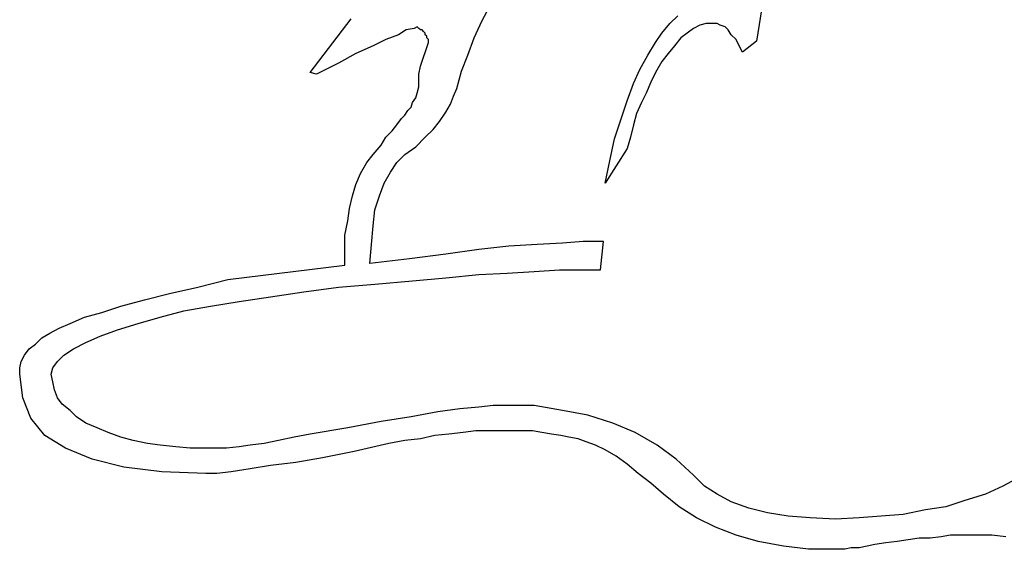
# Model space of a CAD drawing. Extents: x 0.3 to 25.6, y -0.6 to 1.9.
# Tile 12 of 20: x 15.395 to 16.613, y 0.504 to 1.159. Entities that reach past the tile are written whole.
import ezdxf

# ---------------------------------------------------------------- set-up
doc = ezdxf.new("R2010")
doc.units = 0

msp = doc.modelspace()

# ---------------------------------------------------------------- linework, layer by layer
at = {"color": 0}
for p, q in [((15.9668, 1.158203, 0.5), (15.97852, 1.179688, 0.5)), ((16.31445, 1.181641, 0.5), (16.30664, 1.132813, 0.5)), ((15.75391, 1.09375, 0.5), (15.80469, 1.160156, 0.5)), ((15.95703, 1.136719, 0.5), (15.9668, 1.158203, 0.5)), ((16.19922, 1.154297, 0.5), (16.20898, 1.164063, 0.5)), ((15.87305, 1.146484, 0.5), (15.86328, 1.140625, 0.5)), ((15.88281, 1.148438, 0.5), (15.87305, 1.146484, 0.5)), ((15.88672, 1.150391, 0.5), (15.88281, 1.148438, 0.5)), ((15.88867, 1.148438, 0.5), (15.88672, 1.150391, 0.5)), ((15.89063, 1.146484, 0.5), (15.88867, 1.148438, 0.5)), ((15.88867, 1.148438, 0.5), (15.88867, 1.148438, 0.5)), ((15.89258, 1.146484, 0.5), (15.89063, 1.146484, 0.5)), ((15.89063, 1.146484, 0.5), (15.89063, 1.146484, 0.5)), ((15.89453, 1.144531, 0.5), (15.89258, 1.146484, 0.5)), ((16.18945, 1.142578, 0.5), (16.19922, 1.154297, 0.5)), ((16.22852, 1.148438, 0.5), (16.2207, 1.142578, 0.5)), ((16.23633, 1.152344, 0.5), (16.22852, 1.148438, 0.5)), ((16.24414, 1.154297, 0.5), (16.23633, 1.152344, 0.5)), ((16.25391, 1.154297, 0.5), (16.24414, 1.154297, 0.5)), ((16.25781, 1.154297, 0.5), (16.25391, 1.154297, 0.5)), ((16.26172, 1.152344, 0.5), (16.25781, 1.154297, 0.5)), ((16.26758, 1.150391, 0.5), (16.26172, 1.152344, 0.5)), ((16.27148, 1.146484, 0.5), (16.26758, 1.150391, 0.5)), ((16.27539, 1.140625, 0.5), (16.27148, 1.146484, 0.5)), ((15.84766, 1.134766, 0.5), (15.83203, 1.126953, 0.5)), ((15.86328, 1.140625, 0.5), (15.84766, 1.134766, 0.5)), ((15.89648, 1.142578, 0.5), (15.89453, 1.144531, 0.5)), ((15.89453, 1.144531, 0.5), (15.89453, 1.144531, 0.5)), ((15.89648, 1.140625, 0.5), (15.89648, 1.142578, 0.5)), ((15.89844, 1.138672, 0.5), (15.89648, 1.140625, 0.5)), ((15.89844, 1.136719, 0.5), (15.89844, 1.138672, 0.5)), ((15.90039, 1.134766, 0.5), (15.89844, 1.136719, 0.5)), ((15.90039, 1.132813, 0.5), (15.90039, 1.134766, 0.5)), ((15.94922, 1.115234, 0.5), (15.95703, 1.136719, 0.5)), ((16.18164, 1.130859, 0.5), (16.18945, 1.142578, 0.5)), ((16.21289, 1.136719, 0.5), (16.20508, 1.126953, 0.5)), ((16.2207, 1.142578, 0.5), (16.21289, 1.136719, 0.5)), ((16.28125, 1.134766, 0.5), (16.27539, 1.140625, 0.5)), ((16.28516, 1.126953, 0.5), (16.28125, 1.134766, 0.5)), ((15.83203, 1.126953, 0.5), (15.81055, 1.117188, 0.5)), ((15.89063, 1.101563, 0.5), (15.90039, 1.130859, 0.5)), ((15.90039, 1.130859, 0.5), (15.90039, 1.132813, 0.5)), ((15.90039, 1.132813, 0.5), (15.90039, 1.132813, 0.5)), ((16.17188, 1.115234, 0.5), (16.18164, 1.130859, 0.5)), ((16.20508, 1.126953, 0.5), (16.19727, 1.117188, 0.5)), ((16.28906, 1.119141, 0.5), (16.28516, 1.126953, 0.5)), ((16.30664, 1.132813, 0.5), (16.28906, 1.119141, 0.5)), ((15.81055, 1.117188, 0.5), (15.78906, 1.105469, 0.5)), ((15.94141, 1.095703, 0.5), (15.94922, 1.115234, 0.5)), ((16.16211, 1.097656, 0.5), (16.17188, 1.115234, 0.5)), ((16.19727, 1.117188, 0.5), (16.18945, 1.107422, 0.5)), ((15.78906, 1.105469, 0.5), (15.76172, 1.091797, 0.5)), ((15.88867, 1.091797, 0.5), (15.89063, 1.101563, 0.5)), ((16.1543, 1.080078, 0.5), (16.16211, 1.097656, 0.5)), ((16.18945, 1.107422, 0.5), (16.18164, 1.09375, 0.5)), ((15.76172, 1.091797, 0.5), (15.75391, 1.09375, 0.5)), ((15.88867, 1.083984, 0.5), (15.88867, 1.091797, 0.5)), ((15.93555, 1.074219, 0.5), (15.94141, 1.095703, 0.5)), ((16.18164, 1.09375, 0.5), (16.17578, 1.082031, 0.5)), ((15.88672, 1.068359, 0.5), (15.88867, 1.076172, 0.5)), ((15.88867, 1.076172, 0.5), (15.88867, 1.083984, 0.5)), ((15.93164, 1.064453, 0.5), (15.93555, 1.074219, 0.5)), ((16.14648, 1.058594, 0.5), (16.1543, 1.080078, 0.5)), ((16.17578, 1.082031, 0.5), (16.16992, 1.068359, 0.5)), ((15.88086, 1.056641, 0.5), (15.88477, 1.0625, 0.5)), ((15.88477, 1.0625, 0.5), (15.88672, 1.068359, 0.5)), ((15.92773, 1.054688, 0.5), (15.93164, 1.064453, 0.5)), ((16.16992, 1.068359, 0.5), (16.16406, 1.056641, 0.5)), ((15.875, 1.046875, 0.5), (15.87891, 1.050781, 0.5)), ((15.87891, 1.050781, 0.5), (15.88086, 1.056641, 0.5)), ((15.92188, 1.044922, 0.5), (15.92773, 1.054688, 0.5)), ((16.13867, 1.035156, 0.5), (16.14648, 1.058594, 0.5)), ((16.16406, 1.056641, 0.5), (16.1582, 1.042969, 0.5)), ((15.86133, 1.029297, 0.5), (15.86719, 1.037109, 0.5)), ((15.86719, 1.037109, 0.5), (15.87109, 1.041016, 0.5)), ((15.87109, 1.041016, 0.5), (15.875, 1.046875, 0.5)), ((15.91406, 1.033203, 0.5), (15.92188, 1.044922, 0.5)), ((16.1582, 1.042969, 0.5), (16.1543, 1.029297, 0.5)), ((15.85547, 1.021484, 0.5), (15.86133, 1.029297, 0.5)), ((15.90625, 1.023438, 0.5), (15.91406, 1.033203, 0.5)), ((16.13086, 1.011719, 0.5), (16.13867, 1.035156, 0.5)), ((16.1543, 1.029297, 0.5), (16.15039, 1.013672, 0.5)), ((15.8418, 1.003906, 0.5), (15.84766, 1.013672, 0.5)), ((15.84766, 1.013672, 0.5), (15.85547, 1.021484, 0.5)), ((15.88477, 1.001953, 0.5), (15.89648, 1.013672, 0.5)), ((15.89648, 1.013672, 0.5), (15.90625, 1.023438, 0.5)), ((16.125, 0.984375, 0.5), (16.13086, 1.011719, 0.5)), ((16.15039, 1.013672, 0.5), (16.14648, 1, 0.5)), ((15.83203, 0.992188, 0.5), (15.8418, 1.003906, 0.5)), ((15.87109, 0.992188, 0.5), (15.88477, 1.001953, 0.5)), ((16.14648, 1, 0.5), (16.11914, 0.957031, 0.5)), ((15.82422, 0.982422, 0.5), (15.83203, 0.992188, 0.5)), ((15.86133, 0.982422, 0.5), (15.87109, 0.992188, 0.5)), ((15.81641, 0.96875, 0.5), (15.82422, 0.982422, 0.5)), ((15.85352, 0.970703, 0.5), (15.86133, 0.982422, 0.5)), ((16.11914, 0.957031, 0.5), (16.125, 0.984375, 0.5)), ((15.81055, 0.955078, 0.5), (15.81641, 0.96875, 0.5)), ((15.8457, 0.957031, 0.5), (15.85352, 0.970703, 0.5)), ((15.80664, 0.941406, 0.5), (15.81055, 0.955078, 0.5)), ((15.83984, 0.941406, 0.5), (15.8457, 0.957031, 0.5)), ((15.80273, 0.925781, 0.5), (15.80664, 0.941406, 0.5)), ((15.83398, 0.923828, 0.5), (15.83984, 0.941406, 0.5)), ((15.80078, 0.910156, 0.5), (15.80273, 0.925781, 0.5)), ((15.83203, 0.904297, 0.5), (15.83398, 0.923828, 0.5)), ((15.79688, 0.892578, 0.5), (15.80078, 0.910156, 0.5)), ((15.83008, 0.880859, 0.5), (15.83203, 0.904297, 0.5)), ((15.79688, 0.875, 0.5), (15.79688, 0.892578, 0.5)), ((15.82813, 0.857422, 0.5), (15.83008, 0.880859, 0.5)), ((16, 0.878906, 0.5), (15.96289, 0.875, 0.5)), ((16.03516, 0.880859, 0.5), (16, 0.878906, 0.5)), ((16.06641, 0.882813, 0.5), (16.03516, 0.880859, 0.5)), ((16.0918, 0.884766, 0.5), (16.06641, 0.882813, 0.5)), ((16.11719, 0.884766, 0.5), (16.0918, 0.884766, 0.5)), ((16.11328, 0.849609, 0.5), (16.11719, 0.884766, 0.5)), ((15.79688, 0.855469, 0.5), (15.79688, 0.875, 0.5)), ((15.92188, 0.869141, 0.5), (15.87695, 0.863281, 0.5)), ((15.96289, 0.875, 0.5), (15.92188, 0.869141, 0.5)), ((15.65234, 0.837891, 0.5), (15.79688, 0.855469, 0.5)), ((15.87695, 0.863281, 0.5), (15.82813, 0.857422, 0.5)), ((15.92188, 0.839844, 0.5), (15.96289, 0.84375, 0.5)), ((15.96289, 0.84375, 0.5), (15.99805, 0.845703, 0.5)), ((15.99805, 0.845703, 0.5), (16.03125, 0.847656, 0.5)), ((16.03125, 0.847656, 0.5), (16.0625, 0.849609, 0.5)), ((16.0625, 0.849609, 0.5), (16.08984, 0.849609, 0.5)), ((16.08984, 0.849609, 0.5), (16.11328, 0.849609, 0.5)), ((15.61523, 0.828125, 0.5), (15.65234, 0.837891, 0.5)), ((15.78906, 0.828125, 0.5), (15.83398, 0.832031, 0.5)), ((15.83398, 0.832031, 0.5), (15.88086, 0.835938, 0.5)), ((15.88086, 0.835938, 0.5), (15.92188, 0.839844, 0.5)), ((15.54883, 0.8125, 0.5), (15.58008, 0.820313, 0.5)), ((15.58008, 0.820313, 0.5), (15.61523, 0.828125, 0.5)), ((15.70508, 0.816406, 0.5), (15.74609, 0.822266, 0.5)), ((15.74609, 0.822266, 0.5), (15.78906, 0.828125, 0.5)), ((15.49609, 0.796875, 0.5), (15.51953, 0.804688, 0.5)), ((15.51953, 0.804688, 0.5), (15.54883, 0.8125, 0.5)), ((15.59766, 0.798828, 0.5), (15.63086, 0.804688, 0.5)), ((15.63086, 0.804688, 0.5), (15.66602, 0.810547, 0.5)), ((15.66602, 0.810547, 0.5), (15.70508, 0.816406, 0.5)), ((15.47461, 0.791016, 0.5), (15.49609, 0.796875, 0.5)), ((15.56836, 0.791016, 0.5), (15.59766, 0.798828, 0.5)), ((15.44336, 0.777344, 0.5), (15.45703, 0.783203, 0.5)), ((15.45703, 0.783203, 0.5), (15.47461, 0.791016, 0.5)), ((15.51563, 0.775391, 0.5), (15.54102, 0.783203, 0.5)), ((15.54102, 0.783203, 0.5), (15.56836, 0.791016, 0.5)), ((15.42188, 0.765625, 0.5), (15.43164, 0.771484, 0.5)), ((15.43164, 0.771484, 0.5), (15.44336, 0.777344, 0.5)), ((15.49414, 0.767578, 0.5), (15.51563, 0.775391, 0.5)), ((15.40625, 0.751953, 0.5), (15.41406, 0.757813, 0.5)), ((15.41406, 0.757813, 0.5), (15.42188, 0.765625, 0.5)), ((15.46094, 0.751953, 0.5), (15.47656, 0.759766, 0.5)), ((15.47656, 0.759766, 0.5), (15.49414, 0.767578, 0.5)), ((15.39648, 0.736328, 0.5), (15.40039, 0.744141, 0.5)), ((15.40039, 0.744141, 0.5), (15.40625, 0.751953, 0.5)), ((15.44141, 0.736328, 0.5), (15.44922, 0.744141, 0.5)), ((15.44922, 0.744141, 0.5), (15.46094, 0.751953, 0.5)), ((15.39453, 0.728516, 0.5), (15.39648, 0.736328, 0.5)), ((15.43555, 0.728516, 0.5), (15.44141, 0.736328, 0.5)), ((15.39453, 0.720703, 0.5), (15.39453, 0.728516, 0.5)), ((15.39844, 0.691406, 0.5), (15.39453, 0.720703, 0.5)), ((15.43359, 0.720703, 0.5), (15.43555, 0.728516, 0.5)), ((15.43555, 0.710938, 0.5), (15.43359, 0.720703, 0.5)), ((15.4375, 0.701172, 0.5), (15.43555, 0.710938, 0.5)), ((15.44141, 0.691406, 0.5), (15.4375, 0.701172, 0.5)), ((15.4082, 0.666016, 0.5), (15.39844, 0.691406, 0.5)), ((15.44727, 0.683594, 0.5), (15.44141, 0.691406, 0.5)), ((15.45703, 0.675781, 0.5), (15.44727, 0.683594, 0.5)), ((15.46484, 0.667969, 0.5), (15.45703, 0.675781, 0.5)), ((15.91211, 0.673828, 0.5), (15.87891, 0.667969, 0.5)), ((15.93945, 0.677734, 0.5), (15.91211, 0.673828, 0.5)), ((15.96289, 0.679688, 0.5), (15.93945, 0.677734, 0.5)), ((15.98047, 0.681641, 0.5), (15.96289, 0.679688, 0.5)), ((15.99414, 0.681641, 0.5), (15.98047, 0.681641, 0.5)), ((16.03125, 0.681641, 0.5), (15.99414, 0.681641, 0.5)), ((16.06641, 0.675781, 0.5), (16.03125, 0.681641, 0.5)), ((16.09766, 0.669922, 0.5), (16.06641, 0.675781, 0.5)), ((15.42578, 0.644531, 0.5), (15.4082, 0.666016, 0.5)), ((15.47656, 0.660156, 0.5), (15.46484, 0.667969, 0.5)), ((15.49023, 0.654297, 0.5), (15.47656, 0.660156, 0.5)), ((15.8418, 0.662109, 0.5), (15.80078, 0.654297, 0.5)), ((15.87891, 0.667969, 0.5), (15.8418, 0.662109, 0.5)), ((16.12891, 0.660156, 0.5), (16.09766, 0.669922, 0.5)), ((16.15625, 0.648438, 0.5), (16.12891, 0.660156, 0.5)), ((15.50391, 0.648438, 0.5), (15.49023, 0.654297, 0.5)), ((15.51953, 0.642578, 0.5), (15.50391, 0.648438, 0.5)), ((15.75391, 0.646484, 0.5), (15.73438, 0.642578, 0.5)), ((15.80078, 0.654297, 0.5), (15.75391, 0.646484, 0.5)), ((15.92578, 0.646484, 0.5), (15.9082, 0.644531, 0.5)), ((15.94336, 0.648438, 0.5), (15.92578, 0.646484, 0.5)), ((15.95898, 0.650391, 0.5), (15.94336, 0.648438, 0.5)), ((15.97656, 0.650391, 0.5), (15.95898, 0.650391, 0.5)), ((15.99219, 0.650391, 0.5), (15.97656, 0.650391, 0.5)), ((16.00391, 0.650391, 0.5), (15.99219, 0.650391, 0.5)), ((16.01758, 0.650391, 0.5), (16.00391, 0.650391, 0.5)), ((16.0293, 0.650391, 0.5), (16.01758, 0.650391, 0.5)), ((16.04102, 0.648438, 0.5), (16.0293, 0.650391, 0.5)), ((16.05273, 0.646484, 0.5), (16.04102, 0.648438, 0.5)), ((16.06445, 0.644531, 0.5), (16.05273, 0.646484, 0.5)), ((16.18359, 0.632813, 0.5), (16.15625, 0.648438, 0.5)), ((15.45117, 0.628906, 0.5), (15.42578, 0.644531, 0.5)), ((15.53516, 0.638672, 0.5), (15.51953, 0.642578, 0.5)), ((15.55273, 0.634766, 0.5), (15.53516, 0.638672, 0.5)), ((15.56836, 0.632813, 0.5), (15.55273, 0.634766, 0.5)), ((15.69727, 0.634766, 0.5), (15.67969, 0.632813, 0.5)), ((15.71484, 0.638672, 0.5), (15.69727, 0.634766, 0.5)), ((15.73438, 0.642578, 0.5), (15.71484, 0.638672, 0.5)), ((15.85156, 0.634766, 0.5), (15.80859, 0.625, 0.5)), ((15.87109, 0.638672, 0.5), (15.85156, 0.634766, 0.5)), ((15.89063, 0.640625, 0.5), (15.87109, 0.638672, 0.5)), ((15.9082, 0.644531, 0.5), (15.89063, 0.640625, 0.5)), ((16.07422, 0.642578, 0.5), (16.06445, 0.644531, 0.5)), ((16.08594, 0.640625, 0.5), (16.07422, 0.642578, 0.5)), ((16.0957, 0.636719, 0.5), (16.08594, 0.640625, 0.5)), ((16.10742, 0.632813, 0.5), (16.0957, 0.636719, 0.5)), ((15.48438, 0.615234, 0.5), (15.45117, 0.628906, 0.5)), ((15.58789, 0.630859, 0.5), (15.56836, 0.632813, 0.5)), ((15.60547, 0.628906, 0.5), (15.58789, 0.630859, 0.5)), ((15.625, 0.628906, 0.5), (15.60547, 0.628906, 0.5)), ((15.63672, 0.628906, 0.5), (15.625, 0.628906, 0.5)), ((15.65039, 0.628906, 0.5), (15.63672, 0.628906, 0.5)), ((15.66602, 0.630859, 0.5), (15.65039, 0.628906, 0.5)), ((15.67969, 0.632813, 0.5), (15.66602, 0.630859, 0.5)), ((15.80859, 0.625, 0.5), (15.76953, 0.617188, 0.5)), ((16.11914, 0.626953, 0.5), (16.10742, 0.632813, 0.5)), ((16.13281, 0.619141, 0.5), (16.11914, 0.626953, 0.5)), ((16.20703, 0.615234, 0.5), (16.18359, 0.632813, 0.5)), ((15.52344, 0.605469, 0.5), (15.48438, 0.615234, 0.5)), ((15.73633, 0.611328, 0.5), (15.70508, 0.607422, 0.5)), ((15.76953, 0.617188, 0.5), (15.73633, 0.611328, 0.5)), ((16.14648, 0.609375, 0.5), (16.13281, 0.619141, 0.5)), ((16.16016, 0.597656, 0.5), (16.14648, 0.609375, 0.5)), ((16.22852, 0.595703, 0.5), (16.20703, 0.615234, 0.5)), ((15.57031, 0.599609, 0.5), (15.52344, 0.605469, 0.5)), ((15.625, 0.597656, 0.5), (15.57031, 0.599609, 0.5)), ((15.63867, 0.597656, 0.5), (15.625, 0.597656, 0.5)), ((15.65625, 0.599609, 0.5), (15.63867, 0.597656, 0.5)), ((15.67969, 0.603516, 0.5), (15.65625, 0.599609, 0.5)), ((15.70508, 0.607422, 0.5), (15.67969, 0.603516, 0.5)), ((16.17578, 0.585938, 0.5), (16.16016, 0.597656, 0.5)), ((16.19141, 0.572266, 0.5), (16.17578, 0.585938, 0.5)), ((16.24219, 0.582031, 0.5), (16.22852, 0.595703, 0.5)), ((16.63281, 0.59375, 0.5), (16.61133, 0.582031, 0.5)), ((16.25781, 0.572266, 0.5), (16.24219, 0.582031, 0.5)), ((16.61133, 0.582031, 0.5), (16.58984, 0.572266, 0.5)), ((16.21094, 0.556641, 0.5), (16.19141, 0.572266, 0.5)), ((16.27539, 0.5625, 0.5), (16.25781, 0.572266, 0.5)), ((16.29688, 0.554688, 0.5), (16.27539, 0.5625, 0.5)), ((16.56445, 0.564453, 0.5), (16.54102, 0.556641, 0.5)), ((16.58984, 0.572266, 0.5), (16.56445, 0.564453, 0.5)), ((16.23242, 0.542969, 0.5), (16.21094, 0.556641, 0.5)), ((16.32031, 0.548828, 0.5), (16.29688, 0.554688, 0.5)), ((16.3457, 0.544922, 0.5), (16.32031, 0.548828, 0.5)), ((16.51563, 0.552734, 0.5), (16.48828, 0.546875, 0.5)), ((16.54102, 0.556641, 0.5), (16.51563, 0.552734, 0.5)), ((16.25586, 0.53125, 0.5), (16.23242, 0.542969, 0.5)), ((16.37305, 0.542969, 0.5), (16.3457, 0.544922, 0.5)), ((16.4043, 0.541016, 0.5), (16.37305, 0.542969, 0.5)), ((16.43359, 0.542969, 0.5), (16.4043, 0.541016, 0.5)), ((16.46094, 0.544922, 0.5), (16.43359, 0.542969, 0.5)), ((16.48828, 0.546875, 0.5), (16.46094, 0.544922, 0.5)), ((16.28125, 0.521484, 0.5), (16.25586, 0.53125, 0.5)), ((16.30859, 0.513672, 0.5), (16.28125, 0.521484, 0.5)), ((16.33984, 0.507813, 0.5), (16.30859, 0.513672, 0.5)), ((16.48047, 0.513672, 0.5), (16.4668, 0.511719, 0.5)), ((16.49414, 0.515625, 0.5), (16.48047, 0.513672, 0.5)), ((16.50781, 0.517578, 0.5), (16.49414, 0.515625, 0.5)), ((16.52148, 0.517578, 0.5), (16.50781, 0.517578, 0.5)), ((16.53516, 0.519531, 0.5), (16.52148, 0.517578, 0.5)), ((16.54688, 0.521484, 0.5), (16.53516, 0.519531, 0.5)), ((16.56055, 0.521484, 0.5), (16.54688, 0.521484, 0.5)), ((16.57422, 0.521484, 0.5), (16.56055, 0.521484, 0.5)), ((16.58594, 0.521484, 0.5), (16.57422, 0.521484, 0.5)), ((16.59766, 0.521484, 0.5), (16.58594, 0.521484, 0.5)), ((16.61523, 0.519531, 0.5), (16.59766, 0.521484, 0.5)), ((16.37109, 0.503906, 0.5), (16.33984, 0.507813, 0.5)), ((16.4043, 0.503906, 0.5), (16.37109, 0.503906, 0.5)), ((16.41016, 0.503906, 0.5), (16.4043, 0.503906, 0.5)), ((16.41602, 0.503906, 0.5), (16.41016, 0.503906, 0.5)), ((16.42383, 0.505859, 0.5), (16.41602, 0.503906, 0.5)), ((16.43359, 0.505859, 0.5), (16.42383, 0.505859, 0.5)), ((16.44336, 0.507813, 0.5), (16.43359, 0.505859, 0.5)), ((16.45313, 0.509766, 0.5), (16.44336, 0.507813, 0.5)), ((16.4668, 0.511719, 0.5), (16.45313, 0.509766, 0.5))]:
    msp.add_line(p, q, dxfattribs=at)

doc.saveas('drawing.dxf')
